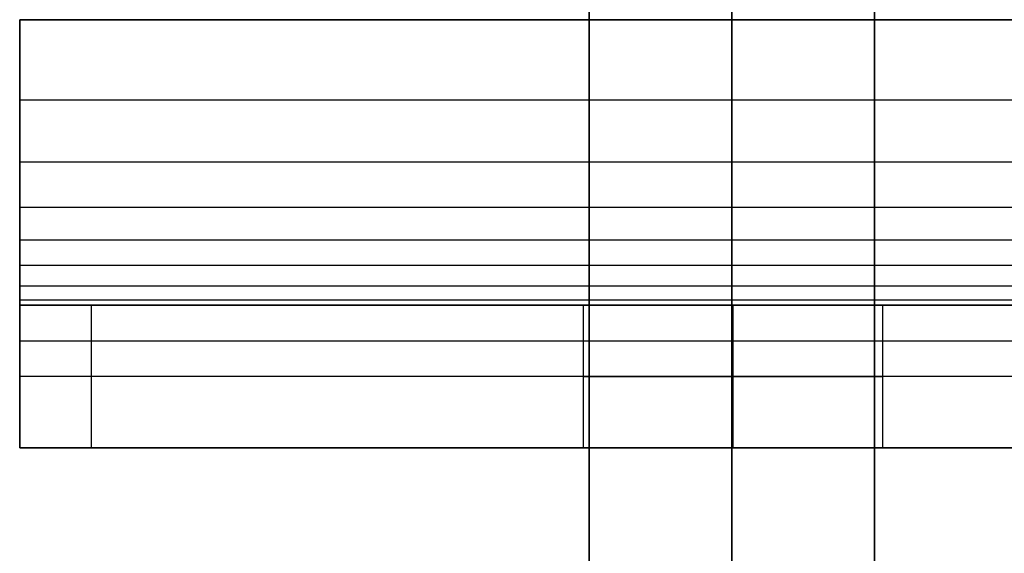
# Model space of a CAD drawing. Header units: millimetres. Extents: x -2489 to -2089, y -61 to 330.
# Tile 3 of 256: x -2488.83 to -2475.03, y -1.48 to 6. Entities that reach past the tile are written whole.
import ezdxf

# ---------------------------------------------------------------- set-up
doc = ezdxf.new("R2010")
doc.units = ezdxf.units.MM
doc.layers.get('0').update_dxf_attribs({"color": 18, "true_color": 0x000000})
doc.layers.add('Default', color=18, linetype='Continuous', true_color=0x000000)
doc.layers.add('Layer 01', color=18, linetype='Continuous', true_color=0x000000)

msp = doc.modelspace()

# ---------------------------------------------------------------- linework, layer by layer
at = {"color": 164, "true_color": 0x1c1cb1}
msp.add_rational_spline([(-2478.847, 20.89, 7.01), (-2478.847, 9.243, 7.01), (-2478.847, -2.404, 7.01), (-2478.847, -2.456, 7.011), (-2478.847, -2.508, 7.012), (-2478.847, -2.559, 7.016), (-2478.847, -2.611, 7.02), (-2478.847, -2.661, 7.027), (-2478.847, -2.712, 7.033), (-2478.847, -2.762, 7.042), (-2478.847, -2.812, 7.051), (-2478.847, -2.861, 7.062), (-2478.847, -2.91, 7.074), (-2478.847, -2.958, 7.087), (-2478.847, -3.006, 7.101), (-2478.847, -3.053, 7.117), (-2478.847, -3.1, 7.133), (-2478.847, -3.146, 7.151), (-2478.847, -3.192, 7.169), (-2478.847, -3.237, 7.189), (-2478.847, -3.281, 7.21), (-2478.847, -3.325, 7.232), (-2478.847, -3.369, 7.254), (-2478.847, -3.411, 7.279), (-2478.847, -3.454, 7.303), (-2478.847, -3.495, 7.33), (-2478.847, -3.536, 7.356), (-2478.847, -3.575, 7.384), (-2478.847, -3.615, 7.412), (-2478.847, -3.653, 7.443), (-2478.847, -3.692, 7.473), (-2478.847, -3.728, 7.504), (-2478.847, -3.765, 7.536), (-2478.847, -3.8, 7.57), (-2478.847, -3.836, 7.603), (-2478.847, -3.869, 7.639), (-2478.847, -3.903, 7.674), (-2478.847, -3.935, 7.71), (-2478.847, -3.966, 7.747), (-2478.847, -3.996, 7.786), (-2478.847, -4.027, 7.824), (-2478.847, -4.055, 7.864), (-2478.847, -4.083, 7.903), (-2478.847, -4.109, 7.944), (-2478.847, -4.136, 7.985), (-2478.847, -4.16, 8.028), (-2478.847, -4.185, 8.07), (-2478.847, -4.207, 8.114), (-2478.847, -4.229, 8.158), (-2478.847, -4.25, 8.202), (-2478.847, -4.27, 8.247), (-2478.847, -4.288, 8.293), (-2478.847, -4.306, 8.339), (-2478.847, -4.322, 8.386), (-2478.847, -4.338, 8.433), (-2478.847, -4.352, 8.481), (-2478.847, -4.365, 8.529), (-2478.847, -4.377, 8.578), (-2478.847, -4.388, 8.627), (-2478.847, -4.397, 8.677), (-2478.847, -4.406, 8.727), (-2478.847, -4.412, 8.778), (-2478.847, -4.419, 8.828), (-2478.847, -4.423, 8.88), (-2478.847, -4.427, 8.931), (-2478.847, -4.428, 8.983), (-2478.847, -4.429, 9.035), (-2478.847, -4.429, 22.904), (-2478.847, -4.429, 36.773), (-2478.847, -4.425, 36.89), (-2478.847, -4.422, 37.008), (-2478.847, -4.411, 37.124), (-2478.847, -4.399, 37.241), (-2478.847, -4.381, 37.355), (-2478.847, -4.363, 37.47), (-2478.847, -4.337, 37.583), (-2478.847, -4.312, 37.696), (-2478.847, -4.279, 37.806), (-2478.847, -4.247, 37.917), (-2478.847, -4.208, 38.025), (-2478.847, -4.169, 38.133), (-2478.847, -4.123, 38.238), (-2478.847, -4.077, 38.343), (-2478.847, -4.025, 38.445), (-2478.847, -3.973, 38.547), (-2478.847, -3.915, 38.646), (-2478.847, -3.856, 38.744), (-2478.847, -3.792, 38.839), (-2478.847, -3.728, 38.934), (-2478.847, -3.657, 39.025), (-2478.847, -3.587, 39.116), (-2478.847, -3.511, 39.202), (-2478.847, -3.435, 39.289), (-2478.847, -3.353, 39.37), (-2478.847, -3.271, 39.452), (-2478.847, -3.184, 39.529), (-2478.847, -3.097, 39.606), (-2478.847, -3.005, 39.678), (-2478.847, -2.913, 39.749), (-2478.847, -2.815, 39.816), (-2478.847, -2.718, 39.882), (-2478.847, 134.227, 123.012), (-2478.847, 271.172, 206.143), (-2478.847, 271.269, 206.209), (-2478.847, 271.366, 206.275), (-2478.847, 271.459, 206.347), (-2478.847, 271.551, 206.419), (-2478.847, 271.638, 206.496), (-2478.847, 271.725, 206.573), (-2478.847, 271.807, 206.654), (-2478.847, 271.888, 206.736), (-2478.847, 271.965, 206.823), (-2478.847, 272.041, 206.909), (-2478.847, 272.111, 207), (-2478.847, 272.181, 207.091), (-2478.847, 272.246, 207.186), (-2478.847, 272.31, 207.281), (-2478.847, 272.369, 207.379), (-2478.847, 272.427, 207.478), (-2478.847, 272.479, 207.58), (-2478.847, 272.531, 207.682), (-2478.847, 272.577, 207.787), (-2478.847, 272.622, 207.892), (-2478.847, 272.662, 208), (-2478.847, 272.701, 208.108), (-2478.847, 272.733, 208.219), (-2478.847, 272.765, 208.329), (-2478.847, 272.791, 208.442), (-2478.847, 272.816, 208.555), (-2478.847, 272.835, 208.67), (-2478.847, 272.853, 208.784), (-2478.847, 272.864, 208.901), (-2478.847, 272.876, 209.017), (-2478.847, 272.879, 209.135), (-2478.847, 272.883, 209.252), (-2478.847, 272.883, 223.085), (-2478.847, 272.883, 236.917), (-2478.847, 272.883, 245.484), (-2470.28, 272.883, 245.484), (-2461.713, 272.883, 245.484), (-2461.713, 272.883, 236.917)], [1, 1, 1, 1, 1, 1, 1, 1, 1, 1, 1, 1, 1, 1, 1, 1, 1, 1, 1, 1, 1, 1, 1, 1, 1, 1, 1, 1, 1, 1, 1, 1, 1, 1, 1, 1, 1, 1, 1, 1, 1, 1, 1, 1, 1, 1, 1, 1, 1, 1, 1, 1, 1, 1, 1, 1, 1, 1, 1, 1, 1, 1, 1, 1, 1, 1, 1, 1, 1, 1, 1, 1, 1, 1, 1, 1, 1, 1, 1, 1, 1, 1, 1, 1, 1, 1, 1, 1, 1, 1, 1, 1, 1, 1, 1, 1, 1, 1, 1, 1, 1, 1, 1, 1, 1, 1, 1, 1, 1, 1, 1, 1, 1, 1, 1, 1, 1, 1, 1, 1, 1, 1, 1, 1, 1, 1, 1, 1, 1, 1, 1, 1, 1, 1, 1, 1, 1, 0.707106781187, 1, 0.707106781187, 1], degree=2, knots=[0, 0, 0, 1, 1, 2, 2, 3, 3, 4, 4, 5, 5, 6, 6, 7, 7, 8, 8, 9, 9, 10, 10, 11, 11, 12, 12, 13, 13, 14, 14, 15, 15, 16, 16, 17, 17, 18, 18, 19, 19, 20, 20, 21, 21, 22, 22, 23, 23, 24, 24, 25, 25, 26, 26, 27, 27, 28, 28, 29, 29, 30, 30, 31, 31, 32, 32, 33, 33, 34, 34, 35, 35, 36, 36, 37, 37, 38, 38, 39, 39, 40, 40, 41, 41, 42, 42, 43, 43, 44, 44, 45, 45, 46, 46, 47, 47, 48, 48, 49, 49, 50, 50, 51, 51, 52, 52, 53, 53, 54, 54, 55, 55, 56, 56, 57, 57, 58, 58, 59, 59, 60, 60, 61, 61, 62, 62, 63, 63, 64, 64, 65, 65, 66, 66, 67, 67, 68, 68, 81.45703, 81.45703, 94.914059, 94.914059, 94.914059], dxfattribs=at)
at = {"layer": 'Default'}
for points, knots in [([(-2478.847, 272.253, 204.46), (-2478.847, 272.238, 204.451), (-2478.847, 272.224, 204.442), (-2478.847, 272.209, 204.434), (-2478.847, 180.928, 149.022), (-2478.847, 89.645, 93.61), (-2478.847, -1.637, 38.198)], [0, 0, 0, 0, 0.050752, 0.050752, 0.050752, 320.403431, 320.403431, 320.403431, 320.403431]), ([(-2476.847, -2.718, 39.882), (-2476.847, 88.578, 95.302), (-2476.847, 179.876, 150.723), (-2476.847, 271.172, 206.143), (-2476.847, 271.172, 206.143), (-2476.847, 271.172, 206.143), (-2476.847, 271.172, 206.143)], [57.915339, 57.915339, 57.915339, 57.915339, 378.318744, 378.318744, 378.318744, 378.318747, 378.318747, 378.318747, 378.318747]), ([(-2478.847, -3.799, 41.565), (-2478.847, -3.785, 41.574), (-2478.847, -3.77, 41.583), (-2478.847, -3.756, 41.591), (-2478.847, 87.526, 97.003), (-2478.847, 178.809, 152.415), (-2478.847, 270.09, 207.827)], [0, 0, 0, 0, 0.050727, 0.050727, 0.050727, 320.40338, 320.40338, 320.40338, 320.40338]), ([(-2478.847, 20.89, 5.01), (-2478.847, 13.125, 5.01), (-2478.847, 5.362, 5.01), (-2478.847, -2.404, 5.01), (-2478.847, -2.412, 5.01), (-2478.847, -2.421, 5.01), (-2478.847, -2.429, 5.01)], [0, 0, 0, 0, 23.293906, 23.293906, 23.293906, 23.319268, 23.319268, 23.319268, 23.319268])]:
    msp.add_open_spline(points, degree=3, knots=knots, dxfattribs=at)
for points in [[(-2480.847, -2.718, 39.882), (-2480.847, 88.578, 95.302), (-2480.847, 179.876, 150.723), (-2480.847, 271.172, 206.143)], [(-2480.847, 20.89, 7.01), (-2480.847, 13.125, 7.01), (-2480.847, 5.362, 7.01), (-2480.847, -2.404, 7.01)], [(-2478.847, -2.378, 9.01), (-2478.847, 5.379, 9.01), (-2478.847, 13.133, 9.01), (-2478.847, 20.89, 9.01)], [(-2476.847, 20.89, 7.01), (-2476.847, 13.125, 7.01), (-2476.847, 5.362, 7.01), (-2476.847, -2.404, 7.01)]]:
    msp.add_open_spline(points, degree=3, dxfattribs=at)
at = {"layer": 'Layer 01'}
for p, q in [((-2488.829, 5.489, 15.989), (-2488.829, 0.011, 10.511)), ((-2488.829, 1.5, 14.5), (-2488.829, 2.914, 13.086)), ((-2488.829, 2, 5.5), (-2488.829, 0, 5.5)), ((-2488.829, 2, 5), (-2479.47, 2, 5)), ((-2478.829, 0, 4.9), (-2478.829, 2, 4.9)), ((-2478.829, 0, 9.1), (-2478.829, 2, 9.1)), ((-2478.189, 2, 5), (-2288.829, 2, 5)), ((-2488.829, 1, 1), (-2488.829, 1, 10)), ((-2288.829, 1), (-2487.829, 1)), ((-2488.829, 0, 5), (-2479.47, 0, 5)), ((-2478.189, 0, 5), (-2288.829, 0, 5))]:
    msp.add_line(p, q, dxfattribs=at)
at = {"layer": 'Layer 01', "extrusion": (0, 1, 0)}
for centre, radius, start, end in [((2487.829, 1, 1), 1, 270, 0), ((2478.829, 7, 1), 2.1, 180, 0), ((2478.829, 7, 1), 2.1, 0, 180)]:
    msp.add_arc(centre, radius, start, end, dxfattribs=at)
at = {"layer": 'Layer 01'}
for points, degree in [([(-2488.829, 6, 16), (-2488.829, 6, 15), (-2488.829, 6, 14)], 2), ([(-2288.829, 6, 16), (-2388.829, 6, 16), (-2488.829, 6, 16)], 2), ([(-2488.829, 6, 14), (-2422.163, 6, 14), (-2355.496, 6, 14), (-2288.829, 6, 14)], 3), ([(-2488.829, 6, 14), (-2388.829, 6, 14), (-2288.829, 6, 14)], 2), ([(-2488.829, 4.877, 13.926), (-2388.829, 4.877, 13.926), (-2288.829, 4.877, 13.926)], 2), ([(-2488.829, 4.007, 13.728), (-2388.829, 4.007, 13.728), (-2288.829, 4.007, 13.728)], 2), ([(-2488.829, 3.373, 13.441), (-2388.829, 3.373, 13.441), (-2288.829, 3.373, 13.441)], 2), ([(-2488.829, 2.914, 13.086), (-2388.829, 2.914, 13.086), (-2288.829, 2.914, 13.086)], 2), ([(-2488.829, 2.559, 12.627), (-2388.829, 2.559, 12.627), (-2288.829, 2.559, 12.627)], 2), ([(-2488.829, 2.272, 11.993), (-2388.829, 2.272, 11.993), (-2288.829, 2.272, 11.993)], 2), ([(-2488.829, 2.074, 11.123), (-2388.829, 2.074, 11.123), (-2288.829, 2.074, 11.123)], 2), ([(-2488.829, 0, 1), (-2488.829, 1, 1), (-2488.829, 2, 1)], 2), ([(-2488.829, 2, 10), (-2488.829, 1, 10), (-2488.829, 0, 10)], 2), ([(-2488.829, 2, 10), (-2488.829, 2, 5.5), (-2488.829, 2, 1)], 2), ([(-2288.829, 2, 10), (-2355.496, 2, 10), (-2422.163, 2, 10), (-2488.829, 2, 10)], 3), ([(-2487.829, 2), (-2487.829, 1), (-2487.829, 0)], 2), ([(-2487.829, 2), (-2388.329, 2), (-2288.829, 2)], 2), ([(-2480.929, 2, 7), (-2480.929, 1, 7), (-2480.929, 0, 7)], 2), ([(-2488.829, 1.5, 14.5), (-2388.829, 1.5, 14.5), (-2288.829, 1.5, 14.5)], 2), ([(-2488.829, 0, 1), (-2488.829, 0, 5.5), (-2488.829, 0, 10)], 2), ([(-2488.829, 0, 10), (-2388.829, 0, 10), (-2288.829, 0, 10)], 2), ([(-2288.829, 0), (-2388.329, 0), (-2487.829, 0)], 2)]:
    msp.add_open_spline(points, degree=degree, dxfattribs=at)
at = {"layer": 'Layer 01', "extrusion": (1, 0, 0)}
msp.add_open_spline([(-2488.829, 6, 14), (-2488.829, 4.307, 13.995), (-2488.829, 3.416, 13.587), (-2488.829, 2.413, 12.584), (-2488.829, 2.005, 11.693), (-2488.829, 2, 10)], degree=3, knots=[0, 0, 0, 0, 3.382223, 3.382223, 6.764446, 6.764446, 6.764446, 6.764446], dxfattribs=at)
at = {"layer": 'Layer 01', "extrusion": (-1, 0, 0)}
msp.add_open_spline([(-2488.829, 0, 10), (-2488.829, 0, 16), (-2488.829, 6, 16)], degree=2, dxfattribs=at)
at = {"layer": 'Layer 01', "extrusion": (-4.01901e-14, -1, -4.01901e-14)}
msp.add_rational_spline([(-2488.829, 2, 1), (-2488.829, 2), (-2487.829, 2)], [1, 0.707106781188, 1], degree=2, dxfattribs=at)
at = {"layer": 'Layer 01', "extrusion": (0, -1, 0)}
msp.add_rational_spline([(-2480.929, 2, 7), (-2480.929, 2, 4.9), (-2478.829, 2, 4.9), (-2476.729, 2, 4.9), (-2476.729, 2, 7)], [1, 0.707106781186, 1, 0.707106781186, 1], degree=2, knots=[-8.4, -8.4, -8.4, -4.2, -4.2, 0, 0, 0], dxfattribs=at)
at = {"layer": 'Layer 01', "extrusion": (0, -1, 5.73087e-14)}
msp.add_rational_spline([(-2476.729, 2, 7), (-2476.729, 2, 9.1), (-2478.829, 2, 9.1), (-2480.929, 2, 9.1), (-2480.929, 2, 7)], [1, 0.707106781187, 1, 0.707106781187, 1], degree=2, knots=[-8.4, -8.4, -8.4, -4.2, -4.2, 0, 0, 0], dxfattribs=at)
at = {"layer": 'Layer 01'}
msp.add_open_spline([(-2476.729, 0, 7), (-2476.729, 0.819, 7), (-2476.729, 1.639, 7), (-2476.729, 1.819, 7), (-2476.729, 2, 7)], degree=2, knots=[0, 0, 0, 1.638526, 1.638526, 2, 2, 2], dxfattribs=at)
at = {"layer": 'Layer 01', "extrusion": (9.64258e-15, 1, 9.64258e-15)}
msp.add_rational_spline([(-2487.829, 0), (-2488.829, 0), (-2488.829, 0, 1)], [1, 0.707106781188, 1], degree=2, dxfattribs=at)
at = {"layer": 'Layer 01', "extrusion": (-3.25381e-43, 1, 1.53865e-27)}
msp.add_rational_spline([(-2476.729, 0, 7), (-2476.729, 0, 4.9), (-2478.829, 0, 4.9), (-2480.929, 0, 4.9), (-2480.929, 0, 7)], [1, 0.707106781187, 1, 0.707106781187, 1], degree=2, knots=[-8.4, -8.4, -8.4, -4.2, -4.2, 0, 0, 0], dxfattribs=at)
at = {"layer": 'Layer 01', "extrusion": (-7.67038e-28, -1, 5.41366e-14)}
msp.add_rational_spline([(-2480.929, 0, 7), (-2480.929, 0, 9.1), (-2478.829, 0, 9.1), (-2476.729, 0, 9.1), (-2476.729, 0, 7)], [1, 0.707106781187, 1, 0.707106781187, 1], degree=2, knots=[-8.4, -8.4, -8.4, -4.2, -4.2, 0, 0, 0], dxfattribs=at)

doc.saveas('drawing.dxf')
